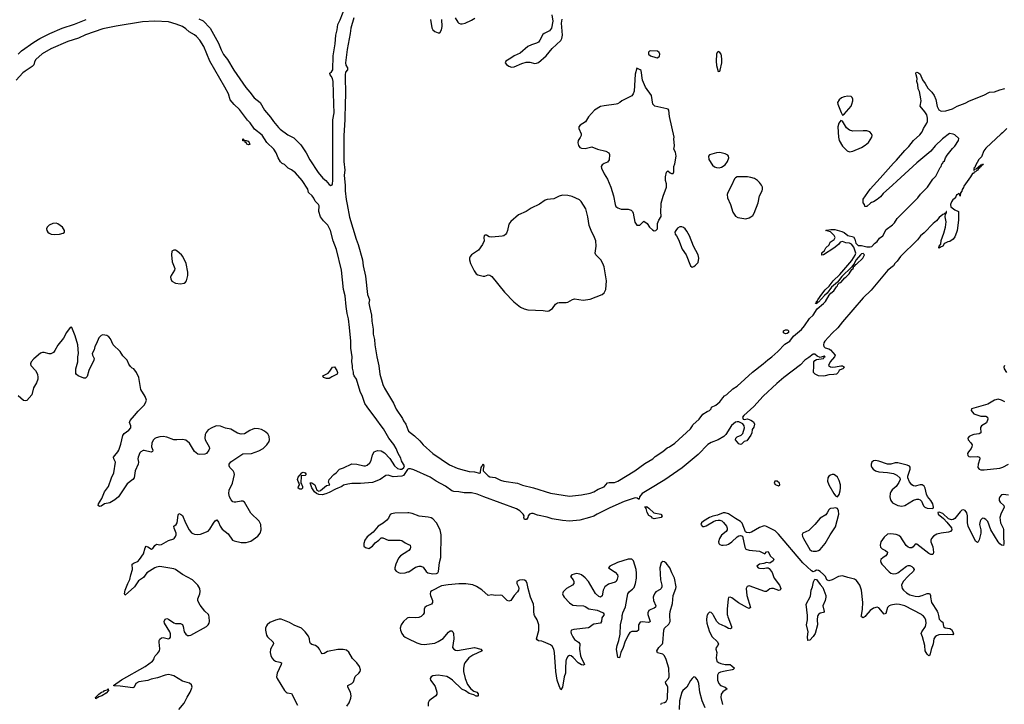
# Model space of a CAD drawing. Header units: inches. Extents: x 1694897 to 1849880, y 907231 to 1017944.
# Tile 131 of 171: x 1775508 to 1786902, y 988971 to 996888. Entities that reach past the tile are written whole.
import ezdxf

# ---------------------------------------------------------------- set-up
doc = ezdxf.new("R2010")
doc.units = ezdxf.units.IN
doc.header["$MEASUREMENT"] = 0
for name, color, linetype in [('B7978', 7, 'Continuous'), ('B7979', 7, 'Continuous'), ('B7988', 7, 'Continuous'), ('B7989', 7, 'Continuous')]:
    doc.layers.add(name, color=color, linetype=linetype)

msp = doc.modelspace()

# ---------------------------------------------------------------- linework, layer by layer
at = {"layer": 'B7978', "color": 6, "elevation": 600}
for points in [[(1777348, 988912), (1777410, 988986), (1777446, 989054), (1777482, 989110), (1777505, 989170), (1777497, 989197), (1777474, 989214), (1777390, 989237), (1777290, 989300), (1777265, 989310), (1777230, 989314), (1777190, 989307), (1777103, 989277), (1777030, 989261), (1776992, 989248), (1776886, 989230), (1776853, 989210), (1776833, 989170), (1776817, 989163), (1776670, 989181), (1776604, 989184), (1776595, 989190), (1776687, 989253), (1776960, 989410), (1777043, 989470), (1777060, 989490), (1777064, 989510), (1777075, 989530), (1777103, 989557), (1777125, 989590), (1777129, 989611), (1777121, 989690), (1777122, 989710), (1777130, 989725), (1777150, 989740), (1777170, 989745), (1777230, 989730), (1777244, 989736), (1777252, 989748), (1777253, 989787), (1777244, 989810), (1777185, 989910), (1777179, 989930), (1777190, 989957), (1777210, 989964), (1777230, 989956), (1777290, 989914), (1777310, 989905), (1777370, 989906), (1777390, 989896), (1777400, 989870), (1777412, 989810), (1777430, 989781), (1777450, 989765), (1777470, 989766), (1777490, 989772), (1777669, 989870), (1777690, 989890), (1777700, 989910), (1777704, 989930), (1777701, 989981), (1777695, 990000)], [(1779292, 988950), (1779321, 988990), (1779339, 989041), (1779342, 989070), (1779335, 989110), (1779305, 989170), (1779305, 989190), (1779350, 989210), (1779360, 989220), (1779369, 989231), (1779389, 989291), (1779434, 989330), (1779447, 989350), (1779451, 989370), (1779441, 989410), (1779410, 989450), (1779360, 989500), (1779316, 989576), (1779290, 989597), (1779250, 989606), (1779190, 989606), (1779070, 989582), (1779030, 989559), (1779010, 989556), (1778996, 989570), (1778979, 989610), (1778965, 989625), (1778930, 989650), (1778890, 989664), (1778875, 989675), (1778867, 989690), (1778861, 989730), (1778850, 989759), (1778813, 989810), (1778769, 989850), (1778686, 989886), (1778630, 989918), (1778534, 989954), (1778510, 989954), (1778470, 989946), (1778403, 989917), (1778371, 989890), (1778363, 989877), (1778354, 989850), (1778354, 989830), (1778365, 989770), (1778375, 989750), (1778440, 989690), (1778444, 989670), (1778410, 989610), (1778408, 989570), (1778415, 989535), (1778424, 989510), (1778444, 989484), (1778470, 989472), (1778519, 989459), (1778536, 989450), (1778532, 989430), (1778486, 989330), (1778481, 989290), (1778488, 989270), (1778571, 989130), (1778590, 989110), (1778604, 989104), (1778655, 989095), (1778722, 988962)], [(1780000, 989970), (1779990, 989967), (1779950, 989930), (1779923, 989890), (1779909, 989851), (1779913, 989830), (1779930, 989789), (1779950, 989764), (1779970, 989749), (1780000, 989734)]]:
    msp.add_lwpolyline(points, dxfattribs=at)
msp.add_lwpolyline([(1776390, 989035), (1776385, 989050), (1776425, 989090), (1776453, 989110), (1776480, 989120), (1776490, 989130), (1776520, 989140), (1776530, 989151), (1776536, 989150), (1776532, 989148), (1776535, 989130), (1776510, 989100), (1776460, 989070), (1776424, 989056), (1776410, 989045), (1776397, 989043)], close=True, dxfattribs=at)
at = {"layer": 'B7979', "color": 6}
for points, elevation in [([(1777580, 996900), (1777630, 996875), (1777712, 996790), (1777810, 996618), (1777839, 996539), (1777866, 996486), (1777911, 996430), (1777984, 996304), (1778124, 996104), (1778171, 996051), (1778223, 995983), (1778289, 995930), (1778341, 995841), (1778410, 995761), (1778445, 995710), (1778503, 995643), (1778523, 995623), (1778610, 995557), (1778681, 995521), (1778762, 995442), (1778822, 995350), (1778866, 995266), (1778962, 995122), (1779017, 995057), (1779050, 995029), (1779090, 994983), (1779110, 994971), (1779122, 994978), (1779129, 994991), (1779133, 995027), (1779133, 995730), (1779146, 995810), (1779145, 995910), (1779135, 996175), (1779126, 996210), (1779114, 996234), (1779099, 996250), (1779096, 996270), (1779115, 996285), (1779130, 996310), (1779134, 996470), (1779159, 996610), (1779165, 996710), (1779181, 996770), (1779190, 996831), (1779215, 996885), (1779270, 997024)], 500), ([(1775491, 996489), (1775530, 996530), (1775673, 996630), (1775739, 996670), (1775858, 996730), (1775998, 996790), (1776142, 996838), (1776278, 996890)], 500), ([(1779373, 996910), (1779338, 996790), (1779331, 996730), (1779297, 996543), (1779280, 996390), (1779282, 996362), (1779301, 996330), (1779302, 996310), (1779280, 996280), (1779275, 996250), (1779280, 996010), (1779273, 995930), (1779270, 995730), (1779259, 995550), (1779257, 995370), (1779260, 995250), (1779269, 995150), (1779264, 995090), (1779276, 994970), (1779275, 994910), (1779284, 994810), (1779298, 994750), (1779323, 994603), (1779402, 994350), (1779425, 994290), (1779476, 994110), (1779483, 994043), (1779510, 993921), (1779534, 993710), (1779555, 993650), (1779550, 993610), (1779554, 993570), (1779580, 993470), (1779582, 993402), (1779598, 993310), (1779598, 993250), (1779612, 993190), (1779617, 993130), (1779639, 992990), (1779664, 992884), (1779676, 992790), (1779709, 992669), (1779729, 992629), (1779835, 992455), (1779866, 992386), (1779938, 992278), (1779951, 992250), (1779977, 992210), (1780000, 992151)], 500), ([(1780000, 991689), (1779995, 991685), (1779950, 991618), (1779930, 991611), (1779830, 991602), (1779770, 991623), (1779744, 991616), (1779679, 991570), (1779590, 991535), (1779450, 991523), (1779350, 991523), (1779304, 991516), (1779256, 991504), (1779237, 991490), (1779161, 991459), (1779090, 991421), (1779050, 991404), (1779010, 991394), (1778970, 991398), (1778944, 991410), (1778921, 991430), (1778890, 991476), (1778870, 991531), (1778890, 991532), (1778922, 991510), (1778948, 991448), (1778970, 991436), (1778990, 991443), (1779059, 991501), (1779098, 991510), (1779082, 991542), (1779089, 991570), (1779142, 991630), (1779170, 991650), (1779209, 991690), (1779254, 991706), (1779350, 991754), (1779410, 991750), (1779490, 991730), (1779510, 991730), (1779530, 991736), (1779558, 991762), (1779575, 991790), (1779590, 991855), (1779609, 991890), (1779650, 991906), (1779690, 991901), (1779730, 991879), (1779790, 991814), (1779847, 991730), (1779880, 991700), (1779910, 991689), (1779930, 991692), (1779952, 991708), (1779960, 991730), (1779928, 991788), (1779919, 991819), (1779889, 991870), (1779865, 991930), (1779837, 991977), (1779781, 992050), (1779717, 992157), (1779689, 992190), (1779642, 992262), (1779529, 992410), (1779503, 992450), (1779476, 992530), (1779449, 992590), (1779405, 992730), (1779378, 992770), (1779371, 992790), (1779372, 992812), (1779360, 992860), (1779360, 992890), (1779351, 992930), (1779356, 992990), (1779341, 993090), (1779340, 993170), (1779325, 993330), (1779313, 993430), (1779297, 993490), (1779285, 993570), (1779274, 993694), (1779256, 993770), (1779231, 993990), (1779173, 994230), (1779137, 994330), (1779103, 994450), (1779072, 994512), (1779023, 994563), (1778990, 994610), (1778969, 994670), (1778975, 994735), (1778966, 994750), (1778929, 994789), (1778910, 994826), (1778891, 994851), (1778849, 994889), (1778841, 994930), (1778778, 995030), (1778698, 995118), (1778652, 995152), (1778613, 995173), (1778573, 995213), (1778547, 995227), (1778526, 995246), (1778499, 995290), (1778476, 995350), (1778450, 995390), (1778367, 995467), (1778312, 995552), (1778224, 995624), (1778175, 995695), (1778145, 995725), (1778050, 995848), (1777988, 995908), (1777942, 995962), (1777923, 996030), (1777882, 996110), (1777709, 996409), (1777640, 996580), (1777592, 996652), (1777553, 996693), (1777530, 996713), (1777470, 996747), (1777430, 996783), (1777390, 996809), (1777317, 996837), (1777230, 996862), (1777070, 996873), (1776930, 996865), (1776626, 996814), (1776470, 996781), (1776268, 996712), (1776190, 996676), (1776065, 996635), (1775870, 996550), (1775768, 996492), (1775693, 996427), (1775679, 996401), (1775670, 996368), (1775654, 996346), (1775570, 996294), (1775546, 996274), (1775466, 996190)], 500), ([(1777695, 990000), (1777692, 990010), (1777650, 990050), (1777596, 990116), (1777568, 990168), (1777568, 990192), (1777592, 990250), (1777596, 990276), (1777592, 990310), (1777570, 990350), (1777507, 990410), (1777392, 990472), (1777310, 990530), (1777290, 990539), (1777130, 990566), (1777090, 990559), (1777070, 990549), (1776980, 990490), (1776941, 990439), (1776882, 990398), (1776835, 990330), (1776730, 990232), (1776722, 990250), (1776728, 990290), (1776758, 990370), (1776784, 990416), (1776794, 990470), (1776815, 990530), (1776809, 990591), (1776831, 990609), (1776876, 990624), (1776896, 990644), (1776941, 990710), (1776959, 990781), (1776970, 990799), (1776990, 990794), (1777033, 990767), (1777050, 990774), (1777070, 990809), (1777090, 990823), (1777130, 990814), (1777150, 990819), (1777230, 990867), (1777290, 990884), (1777297, 990890), (1777312, 990910), (1777319, 990930), (1777319, 990950), (1777294, 991010), (1777293, 991030), (1777317, 991050), (1777330, 991070), (1777342, 991158), (1777350, 991178), (1777370, 991172), (1777393, 991153), (1777426, 991070), (1777470, 990988), (1777496, 990956), (1777510, 990945), (1777530, 990937), (1777570, 990936), (1777600, 990940), (1777690, 990975), (1777710, 990995), (1777750, 991066), (1777770, 991093), (1777790, 991103), (1777810, 991079), (1777829, 991030), (1777850, 990997), (1777922, 990942), (1777970, 990870), (1777990, 990860), (1778070, 990841), (1778130, 990841), (1778181, 990859), (1778263, 990917), (1778289, 990951), (1778303, 990990), (1778297, 991050), (1778280, 991090), (1778183, 991183), (1778108, 991308), (1778090, 991319), (1778070, 991321), (1778010, 991308), (1777990, 991308), (1777973, 991313), (1777954, 991334), (1777936, 991370), (1777927, 991410), (1777931, 991449), (1777969, 991530), (1777993, 991630), (1777990, 991650), (1777980, 991670), (1777941, 991710), (1777930, 991730), (1777930, 991750), (1777950, 991774), (1778090, 991868), (1778190, 991873), (1778277, 991903), (1778325, 991930), (1778367, 991970), (1778393, 992010), (1778400, 992030), (1778396, 992070), (1778378, 992098), (1778342, 992130), (1778308, 992148), (1778270, 992157), (1778230, 992159), (1778206, 992154), (1778170, 992138), (1778110, 992100), (1778070, 992095), (1778030, 992107), (1777950, 992154), (1777890, 992165), (1777830, 992186), (1777790, 992190), (1777774, 992186), (1777730, 992167), (1777690, 992144), (1777665, 992115), (1777655, 992090), (1777651, 992050), (1777655, 992030), (1777699, 991950), (1777704, 991930), (1777698, 991910), (1777670, 991871), (1777650, 991863), (1777590, 991860), (1777570, 991864), (1777530, 991894), (1777474, 991990), (1777430, 992025), (1777390, 992035), (1777328, 992028), (1777290, 992028), (1777210, 992060), (1777170, 992067), (1777130, 992065), (1777087, 992053), (1777070, 992045), (1777053, 992027), (1777036, 991990), (1777034, 991950), (1777048, 991910), (1777044, 991896), (1777030, 991888), (1776950, 991907), (1776935, 991905), (1776910, 991892), (1776900, 991880), (1776879, 991830), (1776876, 991810), (1776882, 991770), (1776879, 991750), (1776844, 991670), (1776831, 991589), (1776816, 991570), (1776750, 991520), (1776652, 991370), (1776610, 991334), (1776550, 991300), (1776491, 991289), (1776450, 991263), (1776430, 991258), (1776416, 991270), (1776420, 991290), (1776457, 991350), (1776488, 991430), (1776534, 991490), (1776569, 991590), (1776596, 991650), (1776616, 991770), (1776597, 991810), (1776595, 991830), (1776607, 991850), (1776644, 991890), (1776655, 991910), (1776679, 991981), (1776701, 992079), (1776718, 992102), (1776770, 992141), (1776795, 992170), (1776793, 992190), (1776779, 992230), (1776785, 992255), (1776838, 992310), (1776878, 992362), (1776947, 992430), (1776964, 992456), (1776974, 992490), (1776961, 992530), (1776911, 992611), (1776888, 992750), (1776861, 992810), (1776829, 992849), (1776810, 992857), (1776790, 992876), (1776770, 992903), (1776750, 992950), (1776701, 993001), (1776670, 993050), (1776590, 993127), (1776558, 993198), (1776541, 993221), (1776516, 993236), (1776470, 993243), (1776450, 993238), (1776422, 993210), (1776397, 993143), (1776376, 993110), (1776368, 993070), (1776348, 993030), (1776352, 993010), (1776368, 992970), (1776364, 992950), (1776308, 992830), (1776290, 992763), (1776270, 992741), (1776250, 992743), (1776184, 992770), (1776164, 992784), (1776156, 992796), (1776156, 992850), (1776179, 992930), (1776182, 992990), (1776189, 993030), (1776180, 993130), (1776150, 993232), (1776112, 993330), (1776110, 993333), (1776090, 993329), (1776050, 993272), (1776015, 993205), (1775950, 993123), (1775916, 993064), (1775899, 993041), (1775870, 993025), (1775850, 993023), (1775790, 993039), (1775770, 993040), (1775750, 993033), (1775670, 992965), (1775639, 992930), (1775633, 992910), (1775636, 992890), (1775690, 992833), (1775713, 992790), (1775719, 992750), (1775718, 992730), (1775704, 992690), (1775666, 992630), (1775649, 992551), (1775590, 992483), (1775570, 992480), (1775550, 992486), (1775490, 992539)], 600), ([(1780000, 991186), (1779850, 991182), (1779810, 991175), (1779794, 991166), (1779775, 991125), (1779758, 991102), (1779714, 991066), (1779657, 991030), (1779597, 990963), (1779530, 990907), (1779503, 990870), (1779489, 990830), (1779490, 990801), (1779510, 990783), (1779550, 990772), (1779590, 990800), (1779623, 990837), (1779665, 990870), (1779690, 990898), (1779710, 990895), (1779770, 990870), (1779910, 990869), (1779930, 990865), (1779970, 990838), (1780000, 990823)], 600), ([(1780000, 990744), (1779915, 990690), (1779890, 990661), (1779859, 990590), (1779849, 990550), (1779850, 990530), (1779863, 990510), (1779890, 990494), (1779910, 990489), (1779970, 990491), (1780000, 990502)], 600)]:
    msp.add_lwpolyline(points, dxfattribs=dict(at, elevation=elevation))
for points, elevation in [([(1778157, 995443), (1778138, 995450), (1778127, 995467), (1778118, 995470), (1778118, 995478), (1778109, 995489), (1778090, 995489), (1778090, 995512), (1778098, 995498), (1778130, 995492), (1778150, 995482), (1778162, 995470), (1778170, 995446)], 500), ([(1775930, 994534), (1775890, 994530), (1775850, 994513), (1775824, 994490), (1775818, 994470), (1775823, 994450), (1775833, 994433), (1775850, 994419), (1775871, 994410), (1775910, 994404), (1775970, 994407), (1776010, 994418), (1776026, 994430), (1776027, 994450), (1776002, 994490), (1775950, 994528)], 600), ([(1777290, 994225), (1777269, 994211), (1777264, 994170), (1777271, 994090), (1777303, 994010), (1777300, 993990), (1777260, 993930), (1777254, 993910), (1777256, 993890), (1777270, 993866), (1777310, 993841), (1777370, 993834), (1777410, 993840), (1777427, 993853), (1777438, 993870), (1777455, 993930), (1777454, 993970), (1777434, 994070), (1777396, 994150), (1777379, 994170), (1777330, 994213), (1777310, 994223)], 600), ([(1779058, 992739), (1779024, 992750), (1779016, 992770), (1779079, 992801), (1779098, 992822), (1779128, 992870), (1779150, 992874), (1779179, 992830), (1779186, 992810), (1779182, 992790), (1779120, 992760), (1779110, 992750), (1779090, 992739)], 500), ([(1778770, 991459), (1778750, 991461), (1778732, 991470), (1778734, 991490), (1778744, 991510), (1778743, 991530), (1778729, 991549), (1778722, 991570), (1778730, 991599), (1778750, 991623), (1778756, 991624), (1778756, 991630), (1778773, 991650), (1778790, 991654), (1778810, 991648), (1778822, 991630), (1778810, 991618), (1778766, 991614), (1778760, 991530), (1778770, 991517), (1778780, 991490), (1778782, 991470)], 500)]:
    msp.add_lwpolyline(points, close=True, dxfattribs=dict(at, elevation=elevation))
at = {"layer": 'B7988', "color": 6, "elevation": 600}
for points in [[(1780166, 990000), (1780153, 989987), (1780126, 989974), (1780090, 989971), (1780024, 989976), (1780000, 989970)], [(1782264, 990000), (1782246, 989970), (1782239, 989930), (1782229, 989911), (1782150, 989897), (1782132, 989888), (1782110, 989866), (1782090, 989856), (1781922, 989838), (1781895, 989830), (1781890, 989824), (1781885, 989810), (1781889, 989791), (1781910, 989750), (1781930, 989722), (1781976, 989690), (1781990, 989670), (1781985, 989610), (1781999, 989530), (1782012, 989492), (1782037, 989450), (1782042, 989430), (1782030, 989424), (1782010, 989428), (1781971, 989450), (1781914, 989514), (1781890, 989532), (1781870, 989535), (1781850, 989523), (1781833, 989490), (1781829, 989471), (1781823, 989390), (1781825, 989330), (1781807, 989290), (1781790, 989170), (1781770, 989139), (1781750, 989183), (1781728, 989250), (1781712, 989350), (1781698, 989570), (1781689, 989610), (1781670, 989642), (1781650, 989658), (1781570, 989695), (1781550, 989701), (1781510, 989704), (1781495, 989715), (1781490, 989730), (1781515, 989825), (1781514, 989890), (1781497, 989950), (1781467, 990000)], [(1782781, 990000), (1782802, 989930), (1782798, 989922), (1782784, 989916), (1782710, 989925), (1782690, 989920), (1782667, 989890), (1782668, 989830), (1782650, 989815), (1782590, 989815), (1782570, 989801), (1782549, 989771), (1782509, 989691), (1782490, 989630), (1782463, 989570), (1782450, 989510), (1782430, 989514), (1782416, 989610), (1782421, 989650), (1782441, 989710), (1782456, 989784), (1782461, 989890), (1782478, 989970), (1782481, 990000)], [(1782926, 988970), (1782936, 988984), (1782970, 988992), (1782990, 989003), (1783005, 989035), (1783009, 989170), (1783002, 989190), (1782987, 989210), (1782982, 989230), (1783015, 989270), (1783024, 989290), (1783021, 989390), (1782990, 989490), (1782971, 989530), (1782950, 989550), (1782887, 989567), (1782882, 989590), (1782903, 989630), (1782945, 989670), (1782950, 989682), (1782961, 989830), (1782969, 989850), (1783021, 989899), (1783036, 989930), (1783033, 990000)], [(1783462, 990000), (1783458, 989990), (1783456, 989950), (1783461, 989910), (1783470, 989870), (1783492, 989810), (1783522, 989750), (1783578, 989698), (1783593, 989670), (1783587, 989650), (1783566, 989630), (1783563, 989610), (1783574, 989570), (1783567, 989510), (1783575, 989470), (1783593, 989453), (1783623, 989443), (1783670, 989433), (1783730, 989430), (1783750, 989418), (1783780, 989390), (1783765, 989375), (1783754, 989370), (1783670, 989356), (1783618, 989342), (1783594, 989330), (1783583, 989310), (1783584, 989250), (1783598, 989210), (1783619, 989190), (1783672, 989170), (1783695, 989150), (1783644, 989116), (1783626, 989090), (1783621, 989050), (1783639, 988970)], [(1783698, 990000), (1783701, 989981), (1783744, 989870), (1783745, 989850), (1783735, 989845), (1783710, 989847), (1783671, 989871), (1783601, 989901), (1783576, 989930), (1783537, 990000)], [(1784746, 990000), (1784742, 989990), (1784735, 989950), (1784740, 989890), (1784714, 989790), (1784690, 989756), (1784650, 989714), (1784630, 989708), (1784625, 989750), (1784632, 989810), (1784612, 989890), (1784625, 989950), (1784626, 989990), (1784624, 990000)], [(1785301, 990000), (1785290, 989988), (1785270, 989973), (1785250, 989983), (1785247, 989990), (1785248, 990000)], [(1786140, 990000), (1786150, 989955), (1786170, 989932), (1786190, 989922), (1786199, 989870), (1786216, 989856), (1786270, 989847), (1786290, 989835), (1786305, 989810), (1786313, 989787), (1786305, 989775), (1786250, 989780), (1786146, 989774), (1786116, 989764), (1786100, 989750), (1786087, 989730), (1786077, 989670), (1786054, 989606), (1786040, 989540), (1786030, 989531), (1786010, 989550), (1785988, 989590), (1785984, 989650), (1785956, 989750), (1785941, 989790), (1785947, 989810), (1785990, 989870), (1785998, 989910), (1785994, 989946), (1785984, 989970), (1785968, 989990), (1785956, 990000)], [(1780000, 989734), (1780104, 989684), (1780150, 989668), (1780190, 989662), (1780310, 989678), (1780350, 989696), (1780410, 989733), (1780470, 989805), (1780490, 989820), (1780510, 989819), (1780520, 989810), (1780529, 989789), (1780530, 989730), (1780517, 989630), (1780530, 989608), (1780550, 989597), (1780573, 989593), (1780770, 989627), (1780843, 989610), (1780858, 989590), (1780750, 989541), (1780706, 989510), (1780661, 989450), (1780651, 989430), (1780642, 989390), (1780645, 989350), (1780663, 989270), (1780690, 989202), (1780729, 989149), (1780765, 989125), (1780799, 989110), (1780812, 989092), (1780812, 989070), (1780810, 989066), (1780790, 989064), (1780762, 989082), (1780710, 989096), (1780666, 989126), (1780625, 989145), (1780516, 989250), (1780490, 989270), (1780450, 989292), (1780350, 989309), (1780290, 989299), (1780270, 989290), (1780256, 989270), (1780260, 989250), (1780302, 989202), (1780316, 989176), (1780334, 989110), (1780334, 989090), (1780325, 989070), (1780268, 989032), (1780245, 989010), (1780234, 988990), (1780233, 988950)], [(1783440, 988930), (1783407, 989010), (1783379, 989110), (1783368, 989210), (1783350, 989253), (1783330, 989281), (1783324, 989284), (1783310, 989288), (1783290, 989270), (1783270, 989245), (1783230, 989170), (1783183, 989130), (1783169, 989110), (1783143, 989010), (1783141, 988910)]]:
    msp.add_lwpolyline(points, dxfattribs=at)
at = {"layer": 'B7989', "color": 6}
for points, elevation in [([(1780262, 996890), (1780276, 996796), (1780288, 996770), (1780310, 996752), (1780350, 996737), (1780370, 996736), (1780390, 996771), (1780395, 996810), (1780391, 996891)], 600), ([(1780549, 996910), (1780579, 996859), (1780590, 996848), (1780610, 996840), (1780630, 996839), (1780663, 996850), (1780738, 996882), (1780774, 996906)], 600), ([(1781665, 996945), (1781677, 996870), (1781661, 996790), (1781640, 996760), (1781579, 996730), (1781563, 996717), (1781528, 996652), (1781510, 996629), (1781490, 996617), (1781430, 996597), (1781390, 996577), (1781299, 996501), (1781230, 996471), (1781190, 996442), (1781134, 996410), (1781127, 996390), (1781141, 996370), (1781168, 996350), (1781200, 996340), (1781230, 996343), (1781317, 996383), (1781370, 996397), (1781410, 996396), (1781470, 996381), (1781490, 996384), (1781510, 996394), (1781601, 996470), (1781670, 996555), (1781771, 996649), (1781782, 996670), (1781791, 996710), (1781778, 996850), (1781786, 996894)], 600), ([(1780000, 992151), (1780009, 992129), (1780077, 992077), (1780137, 992017), (1780177, 991970), (1780290, 991870), (1780482, 991742), (1780570, 991703), (1780608, 991692), (1780710, 991665), (1780770, 991660), (1780830, 991645), (1780839, 991650), (1780842, 991659), (1780847, 991710), (1780857, 991723), (1780870, 991754), (1780878, 991730), (1780871, 991690), (1780873, 991670), (1780930, 991612), (1780950, 991601), (1781010, 991593), (1781070, 991565), (1781110, 991553), (1781270, 991527), (1781326, 991506), (1781453, 991473), (1781650, 991412), (1781870, 991378), (1782010, 991392), (1782110, 991413), (1782150, 991428), (1782202, 991458), (1782270, 991488), (1782310, 991532), (1782330, 991537), (1782390, 991537), (1782429, 991550), (1782627, 991670), (1782744, 991756), (1782835, 991810), (1782863, 991837), (1782950, 991893), (1783002, 991938), (1783028, 991950), (1783090, 991990), (1783270, 992158), (1783293, 992190), (1783297, 992203), (1783372, 992270), (1783415, 992325), (1783464, 992356), (1783491, 992369), (1783509, 992390), (1783514, 992406), (1783562, 992430), (1783610, 992469), (1783643, 992517), (1783663, 992537), (1783690, 992554), (1783760, 992620), (1783811, 992649), (1783987, 992813), (1784113, 992907), (1784164, 992956), (1784212, 992988), (1784282, 993050), (1784364, 993136), (1784421, 993170), (1784464, 993230), (1784554, 993306), (1784590, 993350), (1784646, 993434), (1784692, 993470), (1784737, 993543), (1784810, 993605), (1784833, 993630), (1784877, 993703), (1784895, 993725), (1784930, 993752), (1784960, 993800), (1784971, 993810), (1784975, 993825), (1784996, 993844), (1785012, 993850), (1785058, 993902), (1785070, 993909), (1785108, 993950), (1785139, 994001), (1785153, 994010), (1785162, 994038), (1785170, 994039), (1785182, 994058), (1785190, 994060), (1785263, 994130), (1785286, 994170), (1785270, 994186), (1785250, 994182), (1785237, 994170), (1785188, 994112), (1785160, 994060), (1785133, 994027), (1785020, 993920), (1784970, 993853), (1784904, 993796), (1784853, 993727), (1784821, 993699), (1784750, 993623), (1784738, 993622), (1784735, 993610), (1784722, 993602), (1784718, 993610), (1784727, 993613), (1784730, 993630), (1784740, 993640), (1784743, 993650), (1784790, 993716), (1784830, 993764), (1784874, 993806), (1784922, 993870), (1784997, 993943), (1785136, 994104), (1785176, 994164), (1785184, 994190), (1785159, 994259), (1785133, 994293), (1785110, 994303), (1785069, 994309), (1785030, 994324), (1785003, 994317), (1784982, 994290), (1784930, 994245), (1784810, 994169), (1784790, 994166), (1784790, 994192), (1784820, 994220), (1784838, 994250), (1784874, 994286), (1784885, 994315), (1784935, 994345), (1784945, 994370), (1784934, 994394), (1784890, 994437), (1784838, 994450), (1784844, 994456), (1784896, 994464), (1784942, 994462), (1785020, 994440), (1785047, 994427), (1785093, 994393), (1785156, 994376), (1785172, 994352), (1785183, 994303), (1785210, 994278), (1785250, 994276), (1785310, 994260), (1785350, 994260), (1785370, 994265), (1785400, 994300), (1785430, 994325), (1785458, 994362), (1785495, 994390), (1785536, 994464), (1785610, 994518), (1785630, 994540), (1785662, 994590), (1785845, 994770), (1785903, 994830), (1785931, 994869), (1786013, 994950), (1786076, 995044), (1786110, 995080), (1786159, 995181), (1786170, 995191), (1786179, 995221), (1786190, 995231), (1786195, 995245), (1786210, 995256), (1786221, 995290), (1786240, 995320), (1786302, 995398), (1786330, 995426), (1786370, 995490), (1786374, 995514), (1786330, 995556), (1786310, 995566), (1786269, 995571), (1786187, 995510), (1786101, 995430), (1786050, 995369), (1785890, 995235), (1785657, 995023), (1785610, 994973), (1785502, 994878), (1785470, 994839), (1785430, 994809), (1785390, 994782), (1785364, 994776), (1785352, 994768), (1785310, 994729), (1785288, 994728), (1785286, 994750), (1785268, 994770), (1785270, 994812), (1785349, 994930), (1785466, 995054), (1785619, 995230), (1785656, 995264), (1785750, 995374), (1785799, 995421), (1785852, 995490), (1785924, 995556), (1785950, 995590), (1785966, 995630), (1786007, 995693), (1786013, 995710), (1786014, 995750), (1786004, 995790), (1785984, 995824), (1785927, 995890), (1785938, 995950), (1785935, 995975), (1785919, 996059), (1785907, 996090), (1785900, 996140), (1785888, 996172), (1785893, 996210), (1785881, 996250), (1785879, 996270), (1785883, 996277), (1785890, 996281), (1785910, 996274), (1785930, 996258), (1785954, 996194), (1785986, 996150), (1786016, 996096), (1786063, 996050), (1786090, 996010), (1786110, 995966), (1786125, 995885), (1786145, 995845), (1786170, 995829), (1786227, 995833), (1786301, 995859), (1786357, 995890), (1786450, 995923), (1786501, 995950), (1786664, 996016), (1786729, 996050), (1786790, 996054), (1786850, 996077), (1786910, 996094)], 500), ([(1786931, 995630), (1786881, 995579), (1786867, 995570), (1786690, 995404), (1786666, 995370), (1786639, 995301), (1786609, 995270), (1786570, 995203), (1786562, 995178), (1786551, 995170), (1786554, 995166), (1786550, 995166), (1786550, 995145), (1786561, 995159), (1786578, 995162), (1786630, 995211), (1786645, 995215), (1786650, 995222), (1786656, 995216), (1786655, 995210), (1786643, 995203), (1786633, 995207), (1786638, 995198), (1786635, 995190), (1786620, 995180), (1786616, 995170), (1786601, 995159), (1786596, 995150), (1786579, 995141), (1786570, 995129), (1786554, 995126), (1786550, 995115), (1786542, 995110), (1786532, 995108), (1786510, 995070), (1786435, 994965), (1786430, 994947), (1786415, 994925), (1786410, 994904), (1786394, 994886), (1786390, 994846), (1786382, 994870), (1786370, 994877), (1786357, 994863), (1786350, 994863), (1786340, 994839), (1786322, 994818), (1786310, 994812), (1786290, 994784), (1786279, 994750), (1786285, 994725), (1786330, 994691), (1786371, 994670), (1786373, 994570), (1786355, 994450), (1786350, 994427), (1786330, 994378), (1786310, 994349), (1786270, 994322), (1786250, 994319), (1786217, 994303), (1786205, 994295), (1786191, 994269), (1786162, 994258), (1786150, 994248), (1786146, 994250), (1786148, 994270), (1786167, 994293), (1786170, 994334), (1786202, 994418), (1786223, 994490), (1786230, 994550), (1786219, 994610), (1786221, 994639), (1786233, 994653), (1786234, 994670), (1786230, 994672), (1786227, 994653), (1786210, 994649), (1786202, 994638), (1786190, 994634), (1786150, 994599), (1786118, 994562), (1786080, 994530), (1785976, 994424), (1785934, 994390), (1785898, 994342), (1785700, 994150), (1785663, 994097), (1785635, 994070), (1785618, 994042), (1785555, 993990), (1785361, 993759), (1785269, 993670), (1785030, 993394), (1784975, 993325), (1784910, 993265), (1784827, 993170), (1784814, 993150), (1784808, 993130), (1784813, 993110), (1784830, 993095), (1784870, 993084), (1784892, 993072), (1784943, 993010), (1784938, 992990), (1784887, 992930), (1784867, 992890), (1784890, 992874), (1784910, 992871), (1784950, 992873), (1785010, 992886), (1785030, 992885), (1785051, 992870), (1785032, 992850), (1785001, 992839), (1784990, 992830), (1784981, 992810), (1784959, 992790), (1784930, 992784), (1784870, 992783), (1784830, 992769), (1784810, 992767), (1784750, 992770), (1784730, 992780), (1784713, 992790), (1784695, 992810), (1784693, 992830), (1784699, 992861), (1784699, 992930), (1784710, 992947), (1784730, 992958), (1784809, 992970), (1784816, 992984), (1784829, 992990), (1784816, 992996), (1784770, 992982), (1784736, 992996), (1784710, 993019), (1784690, 993022), (1784640, 992980), (1784592, 992950), (1784544, 992896), (1784352, 992750), (1784270, 992680), (1784110, 992533), (1784004, 992416), (1783886, 992310), (1783871, 992290), (1783879, 992270), (1783890, 992266), (1783930, 992271), (1783970, 992257), (1783998, 992238), (1784012, 992210), (1784004, 992176), (1783984, 992150), (1783980, 992110), (1783970, 992083), (1783922, 992018), (1783891, 992010), (1783861, 991979), (1783850, 991974), (1783830, 991983), (1783792, 992030), (1783797, 992050), (1783810, 992065), (1783855, 992085), (1783877, 992103), (1783894, 992170), (1783893, 992193), (1783876, 992216), (1783830, 992236), (1783810, 992238), (1783790, 992233), (1783746, 992194), (1783681, 992090), (1783657, 992070), (1783590, 992030), (1783510, 991999), (1783470, 991975), (1783358, 991862), (1783176, 991704), (1782974, 991566), (1782790, 991454), (1782710, 991410), (1782681, 991370), (1782675, 991345), (1782670, 991342), (1782654, 991354), (1782630, 991360), (1782502, 991318), (1782336, 991244), (1782189, 991171), (1782150, 991148), (1782102, 991130), (1781990, 991102), (1781870, 991088), (1781790, 991096), (1781670, 991117), (1781610, 991137), (1781499, 991159), (1781450, 991178), (1781430, 991178), (1781408, 991170), (1781391, 991150), (1781389, 991130), (1781373, 991110), (1781350, 991110), (1781340, 991130), (1781344, 991150), (1781333, 991170), (1781294, 991210), (1781256, 991230), (1780879, 991370), (1780802, 991402), (1780736, 991416), (1780650, 991415), (1780590, 991430), (1780530, 991432), (1780510, 991439), (1780435, 991495), (1780329, 991550), (1780257, 991597), (1780070, 991684), (1780030, 991696), (1780007, 991693), (1780000, 991689)], 500), ([(1786904, 992890), (1786898, 992870), (1786902, 992850), (1786926, 992810)], 600), ([(1786908, 992470), (1786870, 992489), (1786830, 992499), (1786789, 992490), (1786710, 992444), (1786524, 992390), (1786519, 992370), (1786550, 992330), (1786630, 992305), (1786690, 992302), (1786709, 992290), (1786710, 992270), (1786695, 992225), (1786639, 992190), (1786627, 992173), (1786629, 992110), (1786610, 992098), (1786549, 992091), (1786519, 992081), (1786497, 992070), (1786480, 992050), (1786482, 992030), (1786516, 991996), (1786529, 991970), (1786527, 991950), (1786518, 991930), (1786487, 991890), (1786477, 991870), (1786478, 991850), (1786490, 991838), (1786510, 991832), (1786590, 991837), (1786613, 991830), (1786617, 991810), (1786600, 991750), (1786597, 991710), (1786611, 991691), (1786630, 991684), (1786670, 991683), (1786850, 991701), (1786886, 991714), (1786950, 991750)], 600), ([(1786950, 991391), (1786890, 991399), (1786868, 991392), (1786850, 991372), (1786843, 991350), (1786844, 991330), (1786854, 991310), (1786897, 991270), (1786902, 991250), (1786861, 991170), (1786852, 991130), (1786859, 991070), (1786889, 991010), (1786892, 990992), (1786891, 990910), (1786898, 990830), (1786891, 990809), (1786870, 990812), (1786850, 990826), (1786832, 990850), (1786748, 990988), (1786710, 991084), (1786690, 991108), (1786670, 991121), (1786650, 991122), (1786630, 991106), (1786622, 991090), (1786613, 991050), (1786631, 990990), (1786632, 990950), (1786610, 990875), (1786598, 990850), (1786590, 990842), (1786570, 990858), (1786482, 991030), (1786475, 991070), (1786477, 991150), (1786470, 991186), (1786450, 991212), (1786430, 991219), (1786410, 991215), (1786390, 991199), (1786330, 991119), (1786310, 991109), (1786290, 991106), (1786257, 991117), (1786190, 991178), (1786148, 991192), (1786134, 991190), (1786137, 991170), (1786200, 991120), (1786238, 991078), (1786291, 991011), (1786294, 990990), (1786278, 990970), (1786258, 990962), (1786170, 990949), (1786123, 990937), (1786084, 990916), (1786058, 990890), (1786051, 990870), (1786053, 990850), (1786073, 990793), (1786081, 990730), (1786079, 990710), (1786070, 990702), (1786050, 990704), (1786030, 990716), (1785890, 990825), (1785870, 990823), (1785847, 990793), (1785830, 990781), (1785810, 990779), (1785790, 990788), (1785768, 990808), (1785704, 990904), (1785682, 990922), (1785650, 990935), (1785590, 990944), (1785550, 990937), (1785510, 990904), (1785474, 990850), (1785464, 990810), (1785469, 990790), (1785489, 990770), (1785528, 990748), (1785549, 990730), (1785547, 990710), (1785531, 990690), (1785501, 990670), (1785475, 990645), (1785469, 990630), (1785473, 990610), (1785483, 990590), (1785570, 990502), (1785590, 990488), (1785619, 990479), (1785650, 990482), (1785670, 990490), (1785770, 990568), (1785790, 990575), (1785810, 990576), (1785830, 990565), (1785846, 990550), (1785858, 990530), (1785852, 990510), (1785790, 990455), (1785731, 990390), (1785712, 990350), (1785720, 990310), (1785734, 990290), (1785770, 990259), (1785810, 990239), (1785870, 990221), (1785910, 990219), (1785950, 990229), (1786011, 990251), (1786030, 990254), (1786042, 990250), (1786049, 990230), (1786046, 990210), (1786061, 990150), (1786124, 990050), (1786133, 990030), (1786140, 990000)], 600), ([(1780000, 990502), (1780010, 990505), (1780090, 990556), (1780130, 990570), (1780150, 990570), (1780178, 990558), (1780210, 990507), (1780230, 990490), (1780290, 990479), (1780330, 990483), (1780348, 990492), (1780354, 990506), (1780367, 990610), (1780380, 990670), (1780387, 990933), (1780373, 990990), (1780332, 991070), (1780290, 991116), (1780270, 991127), (1780235, 991135), (1780130, 991146), (1780050, 991177), (1780010, 991186), (1780000, 991186)], 600), ([(1785248, 990000), (1785261, 990070), (1785266, 990150), (1785251, 990290), (1785230, 990350), (1785190, 990403), (1785170, 990418), (1785090, 990437), (1785030, 990458), (1784984, 990450), (1784910, 990412), (1784870, 990400), (1784850, 990410), (1784831, 990450), (1784810, 990472), (1784770, 990507), (1784750, 990519), (1784730, 990523), (1784710, 990509), (1784690, 990503), (1784670, 990516), (1784569, 990609), (1784290, 990939), (1784250, 990976), (1784150, 991027), (1784130, 991034), (1784113, 991033), (1784070, 991017), (1783977, 990963), (1783950, 990956), (1783919, 990959), (1783907, 990967), (1783870, 991065), (1783850, 991087), (1783790, 991119), (1783710, 991173), (1783670, 991187), (1783650, 991187), (1783582, 991158), (1783530, 991146), (1783492, 991130), (1783421, 991090), (1783397, 991070), (1783389, 991050), (1783410, 991027), (1783430, 991026), (1783450, 991034), (1783535, 991085), (1783563, 991097), (1783590, 991102), (1783610, 991101), (1783633, 991093), (1783654, 991074), (1783687, 991030), (1783696, 991010), (1783693, 990987), (1783682, 990970), (1783630, 990927), (1783605, 990890), (1783594, 990850), (1783599, 990830), (1783610, 990820), (1783630, 990813), (1783650, 990811), (1783690, 990817), (1783710, 990825), (1783750, 990852), (1783810, 990909), (1783830, 990921), (1783850, 990924), (1783874, 990914), (1783898, 990790), (1783910, 990767), (1783950, 990754), (1784070, 990741), (1784130, 990710), (1784150, 990736), (1784170, 990738), (1784194, 990690), (1784234, 990650), (1784226, 990630), (1784190, 990602), (1784150, 990612), (1784121, 990599), (1784068, 990590), (1784040, 990570), (1784055, 990550), (1784070, 990544), (1784110, 990542), (1784150, 990550), (1784170, 990548), (1784182, 990542), (1784217, 990497), (1784230, 990450), (1784240, 990430), (1784299, 990350), (1784310, 990330), (1784314, 990310), (1784310, 990290), (1784293, 990287), (1784230, 990310), (1784208, 990312), (1784190, 990308), (1784150, 990275), (1784130, 990274), (1783950, 990340), (1783925, 990335), (1783915, 990310), (1783923, 990230), (1783963, 990090), (1783950, 990080), (1783930, 990085), (1783825, 990145), (1783750, 990201), (1783730, 990209), (1783710, 990205), (1783705, 990190), (1783695, 990070), (1783696, 990010), (1783698, 990000)], 600), ([(1780000, 990823), (1780028, 990810), (1780032, 990790), (1780025, 990770), (1780010, 990750), (1780000, 990744)], 600), ([(1782481, 990000), (1782482, 990010), (1782487, 990030), (1782520, 990100), (1782545, 990250), (1782564, 990276), (1782599, 990301), (1782617, 990323), (1782633, 990367), (1782646, 990430), (1782646, 990486), (1782641, 990530), (1782610, 990631), (1782591, 990651), (1782550, 990648), (1782426, 990610), (1782338, 990570), (1782322, 990550), (1782399, 990499), (1782426, 990470), (1782429, 990450), (1782423, 990417), (1782410, 990391), (1782397, 990383), (1782321, 990359), (1782279, 990330), (1782260, 990290), (1782250, 990226), (1782230, 990210), (1782210, 990218), (1782170, 990254), (1782092, 990390), (1782050, 990435), (1782010, 990467), (1781990, 990477), (1781950, 990482), (1781899, 990470), (1781880, 990450), (1781911, 990411), (1781919, 990390), (1781919, 990370), (1781904, 990350), (1781836, 990310), (1781798, 990270), (1781791, 990250), (1781796, 990230), (1781809, 990209), (1781870, 990145), (1781910, 990119), (1781950, 990112), (1782031, 990111), (1782050, 990104), (1782094, 990074), (1782190, 990059), (1782254, 990034), (1782261, 990030), (1782270, 990010), (1782264, 990000)], 600), ([(1783033, 990000), (1783032, 990010), (1783036, 990044), (1783063, 990137), (1783070, 990230), (1783101, 990310), (1783104, 990330), (1783085, 990430), (1783055, 990490), (1783033, 990550), (1782990, 990604), (1782970, 990619), (1782950, 990623), (1782931, 990609), (1782917, 990550), (1782922, 990410), (1782939, 990350), (1782939, 990330), (1782931, 990310), (1782920, 990300), (1782870, 990270), (1782861, 990259), (1782846, 990234), (1782839, 990210), (1782841, 990170), (1782868, 990110), (1782864, 990096), (1782850, 990082), (1782811, 990069), (1782790, 990057), (1782778, 990030), (1782778, 990010), (1782781, 990000)], 600), ([(1781467, 990000), (1781461, 990010), (1781456, 990044), (1781459, 990090), (1781452, 990130), (1781420, 990210), (1781391, 990310), (1781381, 990370), (1781370, 990394), (1781350, 990408), (1781328, 990412), (1781290, 990408), (1781261, 990390), (1781262, 990370), (1781281, 990330), (1781284, 990310), (1781280, 990290), (1781269, 990270), (1781229, 990231), (1781190, 990173), (1781170, 990164), (1781150, 990171), (1781090, 990230), (1781070, 990235), (1781009, 990229), (1780970, 990236), (1780930, 990228), (1780855, 990295), (1780795, 990335), (1780750, 990354), (1780670, 990364), (1780590, 990365), (1780467, 990353), (1780390, 990340), (1780277, 990283), (1780263, 990270), (1780257, 990250), (1780260, 990230), (1780283, 990170), (1780285, 990150), (1780272, 990128), (1780215, 990105), (1780195, 990090), (1780189, 990070), (1780189, 990030), (1780177, 990010), (1780166, 990000)], 600), ([(1784624, 990000), (1784609, 990130), (1784658, 990222), (1784666, 990290), (1784682, 990330), (1784693, 990386), (1784710, 990420), (1784730, 990413), (1784770, 990356), (1784803, 990323), (1784836, 990230), (1784838, 990210), (1784829, 990170), (1784801, 990110), (1784816, 990044), (1784808, 990032), (1784770, 990027), (1784750, 990010), (1784746, 990000)], 600), ([(1785956, 990000), (1785943, 990010), (1785750, 990110), (1785690, 990127), (1785650, 990128), (1785590, 990119), (1785568, 990110), (1785550, 990090), (1785530, 990021), (1785510, 990012), (1785450, 990086), (1785430, 990094), (1785390, 990083), (1785350, 990056), (1785301, 990000)], 600), ([(1783537, 990000), (1783530, 990013), (1783510, 990032), (1783490, 990035), (1783483, 990030), (1783470, 990018), (1783462, 990000)], 600)]:
    msp.add_lwpolyline(points, dxfattribs=dict(at, elevation=elevation))
for points, elevation in [([(1782813, 996527), (1782797, 996523), (1782786, 996514), (1782784, 996490), (1782806, 996470), (1782870, 996450), (1782890, 996449), (1782910, 996467), (1782914, 996490), (1782907, 996510), (1782890, 996524)], 600), ([(1783590, 996520), (1783580, 996510), (1783571, 996489), (1783567, 996410), (1783570, 996359), (1783590, 996289), (1783610, 996295), (1783614, 996306), (1783632, 996390), (1783634, 996430), (1783631, 996470), (1783624, 996490), (1783610, 996509)], 600), ([(1782650, 996328), (1782630, 996258), (1782617, 996063), (1782608, 996032), (1782593, 996007), (1782474, 995950), (1782453, 995930), (1782425, 995915), (1782410, 995910), (1782270, 995894), (1782230, 995884), (1782158, 995842), (1782090, 995764), (1782054, 995706), (1781992, 995670), (1781978, 995650), (1781977, 995630), (1782005, 995570), (1782006, 995550), (1781995, 995525), (1781969, 995490), (1781965, 995465), (1781973, 995433), (1781981, 995421), (1781990, 995410), (1782010, 995401), (1782050, 995398), (1782130, 995418), (1782195, 995390), (1782290, 995367), (1782327, 995347), (1782335, 995330), (1782330, 995268), (1782310, 995241), (1782270, 995225), (1782247, 995210), (1782238, 995190), (1782240, 995170), (1782270, 995107), (1782310, 995044), (1782350, 994953), (1782381, 994850), (1782397, 994750), (1782406, 994730), (1782430, 994714), (1782470, 994699), (1782550, 994697), (1782584, 994684), (1782598, 994670), (1782609, 994650), (1782628, 994548), (1782650, 994511), (1782686, 994514), (1782730, 994558), (1782770, 994532), (1782798, 994490), (1782830, 994458), (1782850, 994446), (1782870, 994452), (1782888, 994470), (1782889, 994530), (1782904, 994570), (1782930, 994614), (1782933, 994630), (1782929, 994651), (1782932, 994768), (1782954, 994846), (1782993, 994950), (1782994, 994990), (1782983, 995030), (1782981, 995070), (1782994, 995126), (1783010, 995142), (1783036, 995116), (1783050, 995108), (1783070, 995111), (1783078, 995130), (1783077, 995190), (1783090, 995222), (1783104, 995310), (1783096, 995356), (1783079, 995390), (1783085, 995430), (1783078, 995510), (1783083, 995530), (1783026, 995770), (1783021, 995841), (1783012, 995852), (1782998, 995858), (1782856, 995890), (1782836, 995910), (1782821, 996010), (1782750, 996109), (1782715, 996190), (1782699, 996299), (1782690, 996308)], 600), ([(1785090, 996005), (1785050, 995997), (1785017, 995983), (1784990, 995962), (1784972, 995930), (1784974, 995910), (1785014, 995814), (1785030, 995785), (1785050, 995796), (1785128, 995890), (1785138, 995910), (1785150, 995950), (1785149, 995969), (1785140, 995990), (1785130, 996001)], 600), ([(1785010, 995721), (1784988, 995692), (1784976, 995650), (1784982, 995530), (1784990, 995490), (1785030, 995427), (1785083, 995370), (1785110, 995360), (1785150, 995368), (1785250, 995412), (1785290, 995437), (1785329, 995470), (1785368, 995530), (1785372, 995550), (1785366, 995570), (1785345, 995590), (1785310, 995602), (1785270, 995605), (1785150, 995599), (1785110, 995610), (1785076, 995636), (1785030, 995716)], 600), ([(1783610, 995351), (1783570, 995348), (1783490, 995327), (1783478, 995310), (1783482, 995270), (1783525, 995205), (1783548, 995188), (1783570, 995178), (1783603, 995177), (1783630, 995184), (1783670, 995210), (1783697, 995250), (1783713, 995290), (1783711, 995310), (1783701, 995321), (1783670, 995338)], 600), ([(1783830, 995073), (1783811, 995070), (1783790, 995061), (1783780, 995050), (1783746, 994970), (1783702, 994890), (1783695, 994865), (1783698, 994830), (1783734, 994750), (1783761, 994661), (1783790, 994615), (1783819, 994599), (1783910, 994586), (1783950, 994597), (1783970, 994607), (1783990, 994624), (1784006, 994650), (1784053, 994770), (1784070, 994850), (1784098, 994910), (1784103, 994930), (1784102, 994950), (1784094, 994974), (1784070, 995006), (1784045, 995030), (1784010, 995051), (1783970, 995064), (1783930, 995070)], 600), ([(1781790, 994858), (1781750, 994846), (1781690, 994816), (1781611, 994809), (1781590, 994803), (1781523, 994757), (1781426, 994710), (1781370, 994669), (1781279, 994630), (1781190, 994556), (1781170, 994524), (1781154, 994450), (1781141, 994419), (1781130, 994403), (1781110, 994390), (1781090, 994384), (1780972, 994372), (1780939, 994379), (1780910, 994397), (1780890, 994397), (1780882, 994390), (1780878, 994370), (1780881, 994330), (1780864, 994290), (1780817, 994223), (1780738, 994170), (1780722, 994150), (1780715, 994130), (1780715, 994110), (1780726, 994070), (1780766, 993986), (1780790, 993950), (1780810, 993936), (1780870, 993923), (1780890, 993922), (1780930, 993937), (1780950, 993934), (1780970, 993919), (1781119, 993739), (1781227, 993627), (1781304, 993564), (1781344, 993544), (1781390, 993535), (1781566, 993526), (1781610, 993519), (1781630, 993522), (1781673, 993547), (1781710, 993597), (1781730, 993614), (1781750, 993619), (1781830, 993618), (1781850, 993623), (1781906, 993654), (1781930, 993660), (1782030, 993646), (1782110, 993658), (1782250, 993711), (1782273, 993730), (1782291, 993769), (1782297, 993870), (1782271, 994030), (1782256, 994070), (1782234, 994110), (1782175, 994170), (1782169, 994189), (1782179, 994270), (1782174, 994330), (1782160, 994370), (1782120, 994450), (1782099, 994510), (1782083, 994610), (1782060, 994700), (1782005, 994785), (1781985, 994805), (1781902, 994842), (1781850, 994857)], 600), ([(1783170, 994494), (1783148, 994492), (1783122, 994478), (1783099, 994450), (1783090, 994430), (1783093, 994410), (1783110, 994387), (1783130, 994346), (1783176, 994236), (1783219, 994170), (1783270, 994042), (1783290, 994025), (1783310, 994033), (1783330, 994050), (1783358, 994082), (1783367, 994130), (1783359, 994170), (1783305, 994270), (1783259, 994390), (1783230, 994443), (1783210, 994471), (1783190, 994487)], 600), ([(1784370, 993257), (1784346, 993266), (1784348, 993292), (1784370, 993303), (1784390, 993302), (1784397, 993297), (1784403, 993290), (1784405, 993270), (1784390, 993258)], 500), ([(1785410, 991790), (1785390, 991786), (1785369, 991771), (1785362, 991750), (1785363, 991730), (1785370, 991710), (1785384, 991690), (1785410, 991670), (1785450, 991658), (1785550, 991651), (1785619, 991639), (1785660, 991620), (1785693, 991590), (1785697, 991570), (1785683, 991537), (1785651, 991489), (1785605, 991450), (1785588, 991430), (1785580, 991410), (1785578, 991370), (1785582, 991350), (1785589, 991329), (1785610, 991303), (1785630, 991288), (1785670, 991269), (1785717, 991263), (1785750, 991272), (1785850, 991333), (1785890, 991344), (1785910, 991343), (1785930, 991334), (1785942, 991322), (1785967, 991267), (1785984, 991250), (1786010, 991240), (1786070, 991234), (1786080, 991240), (1786082, 991250), (1786073, 991290), (1786051, 991330), (1786014, 991374), (1786002, 991402), (1785986, 991470), (1785973, 991493), (1785950, 991508), (1785930, 991508), (1785870, 991492), (1785850, 991497), (1785830, 991510), (1785803, 991543), (1785786, 991590), (1785785, 991610), (1785812, 991690), (1785812, 991712), (1785806, 991726), (1785778, 991738), (1785670, 991763), (1785638, 991762), (1785590, 991748), (1785550, 991748), (1785450, 991784)], 600), ([(1784272, 991552), (1784245, 991550), (1784237, 991530), (1784250, 991513), (1784290, 991496), (1784306, 991510), (1784299, 991530)], 600), ([(1784910, 991629), (1784890, 991623), (1784870, 991610), (1784858, 991590), (1784855, 991550), (1784870, 991510), (1784930, 991411), (1784950, 991382), (1784970, 991372), (1784990, 991399), (1785001, 991439), (1785007, 991473), (1785006, 991510), (1784990, 991561), (1784970, 991598), (1784950, 991618), (1784930, 991627)], 600), ([(1782850, 991118), (1782830, 991125), (1782818, 991138), (1782790, 991154), (1782770, 991191), (1782756, 991236), (1782746, 991250), (1782750, 991264), (1782755, 991255), (1782770, 991254), (1782790, 991240), (1782846, 991186), (1782929, 991170), (1782943, 991150), (1782930, 991130)], 500), ([(1784950, 991242), (1784930, 991241), (1784890, 991235), (1784882, 991230), (1784870, 991220), (1784853, 991187), (1784836, 991164), (1784770, 991124), (1784711, 991049), (1784640, 990980), (1784571, 990950), (1784564, 990936), (1784567, 990910), (1784577, 990890), (1784650, 990761), (1784670, 990746), (1784690, 990741), (1784730, 990744), (1784750, 990750), (1784770, 990763), (1784828, 990830), (1784888, 990932), (1784950, 991024), (1784987, 991170), (1784983, 991210), (1784970, 991234)], 600)]:
    msp.add_lwpolyline(points, close=True, dxfattribs=dict(at, elevation=elevation))

doc.saveas('drawing.dxf')
